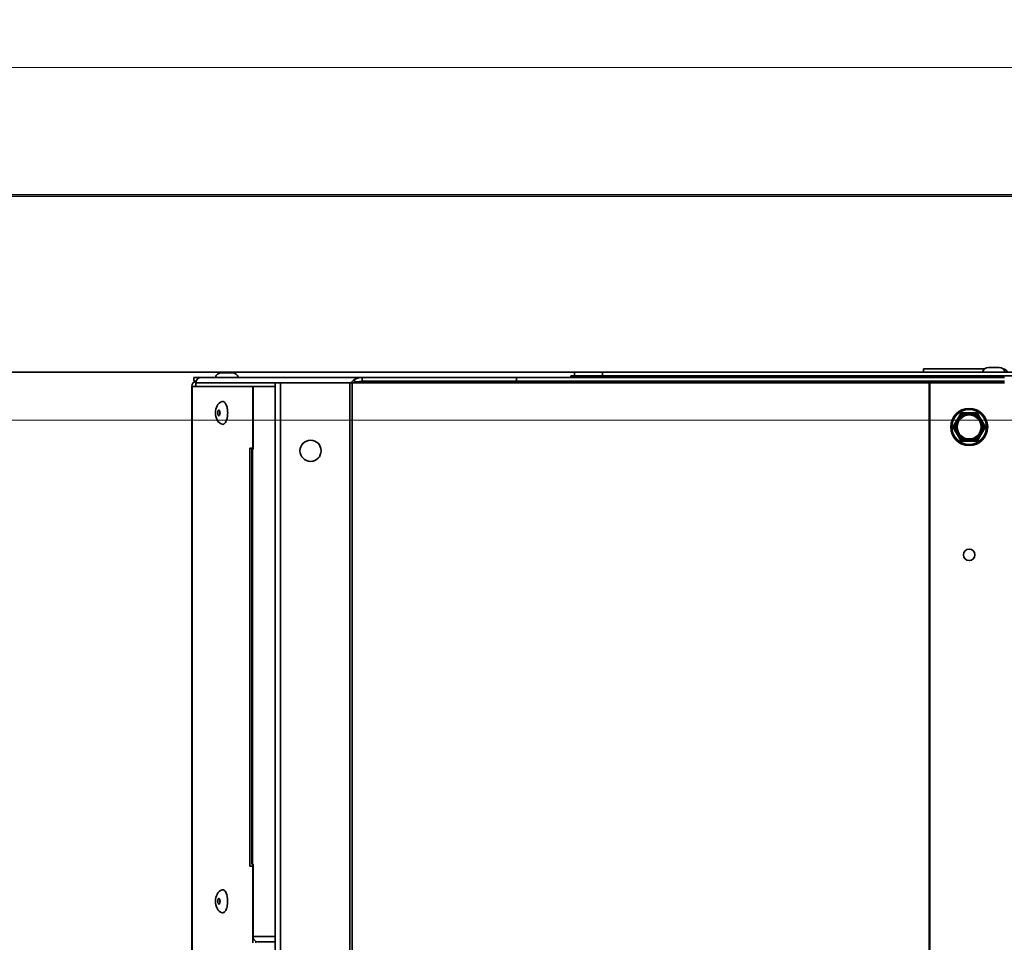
# Model space of a CAD drawing. Header units: millimetres. Extents: x 42175 to 97175, y 10092 to 468192.
# Tile 156 of 256: x 76011 to 76290, y 21816 to 22077. Entities that reach past the tile are written whole.
import ezdxf

# ---------------------------------------------------------------- set-up
doc = ezdxf.new("R2010")
doc.units = ezdxf.units.MM
doc.header["$XCLIPFRAME"] = 2
doc.linetypes.add('Dashed2cust', pattern=[50, 25, -25])
for name, color, linetype in [('AHU03-3-73168OBJ', 8, 'Continuous'), ('AHU03-3-73169OBJ', 8, 'Continuous'), ('AHU03-3-73172OBJ', 8, 'Continuous'), ('AHU03-3-73173OBJ', 8, 'Continuous'), ('AHU03-3-73175OBJ', 8, 'Continuous'), ('AHU03-3-73206OBJ', 8, 'Continuous'), ('AHU03-3-73214OBJ', 8, 'Continuous'), ('DRILL_SCR_48X19OBJ', 8, 'Continuous'), ('FLUID-N1', 8, 'Continuous'), ('FLUID-N1-INS', 8, 'Continuous'), ('RIVET_32X8OBJ', 8, 'Continuous')]:
    doc.layers.add(name, color=color, linetype=linetype)
picture_1 = doc.add_image_def('image2.bmp', size_in_pixel=(2333, 386))

msp = doc.modelspace()

# ---------------------------------------------------------------- linework, layer by layer
at = {"color": 8, "linetype": 'Dashed2cust', "lineweight": 35, "ltscale": 100}
for p, q in [((78910.98, 22077.35), (72970.98, 22077.35)), ((79642.98, 22077.35), (73336.98, 22077.35))]:
    msp.add_line(p, q, dxfattribs=at)
at = {"color": 8, "linetype": 'Continuous', "lineweight": 35, "ltscale": 100}
for p, q in [((77418.98, 22027.35), (75560.98, 22027.35)), ((77418.98, 22027.35), (75560.98, 22027.35)), ((77418.98, 21977.35), (75560.98, 21977.35)), ((77418.98, 21977.35), (75560.98, 21977.35))]:
    msp.add_line(p, q, dxfattribs=at)
at = {"color": 8, "linetype": 'Continuous', "lineweight": 35, "ltscale": 100, "flags": 128}
msp.add_lwpolyline([(72970.9, 22027.35), (79642.98, 22027.35), (79642.98, 21046.35), (72970.9, 21046.35)], close=True, dxfattribs=at)
at = {"layer": 'AHU03-3-73168OBJ', "color": 8, "linetype": 'Continuous', "lineweight": 35, "ltscale": 100}
for p, q in [((76059.41, 21350.35), (76059.41, 21973.35)), ((76076.84, 21973.35), (76059.41, 21973.35)), ((76059.55, 21350.35), (76059.55, 21973.35)), ((76076.73, 21973.35), (76076.73, 21955.85)), ((76075.89, 21955.85), (76075.89, 21837.35)), ((76076.84, 21955.85), (76075.89, 21955.85)), ((76076.8, 21955.85), (76076.8, 21955.6)), ((76076.8, 21837.85), (76076.8, 21837.35)), ((76076.84, 21837.35), (76075.89, 21837.35)), ((76076.73, 21837.35), (76076.73, 21815.6)), ((76077.64, 21815.98), (76077.64, 21815.6))]:
    msp.add_line(p, q, dxfattribs=at)
for radius, start in [(1.5, 99.1215), (0.5, 128.4433)]:
    msp.add_arc((76060.91, 21973.35), radius, start, 180, dxfattribs=at)
at = {"layer": 'AHU03-3-73169OBJ', "color": 8, "linetype": 'Continuous', "lineweight": 35, "ltscale": 100}
msp.add_line((76269.48, 21974.35), (76269.48, 21974.83), dxfattribs=at)
at = {"layer": 'AHU03-3-73172OBJ', "color": 8, "linetype": 'Continuous', "lineweight": 35, "ltscale": 100}
for p, q in [((76059.98, 21975.85), (76059.98, 21974.85)), ((76107.76, 21975.85), (76059.98, 21975.85)), ((76059.98, 21974.85), (76060.68, 21974.85)), ((76060.6, 21974.35), (76060.6, 21973.35)), ((76083.14, 21974.35), (76060.6, 21974.35))]:
    msp.add_line(p, q, dxfattribs=at)
at = {"layer": 'AHU03-3-73172OBJ', "color": 8, "linetype": 'Continuous', "lineweight": 35, "ltscale": 100, "flags": 128}
for points in [[(76061.96, 21975.85), (76061.54, 21975.77), (76061.17, 21975.57), (76060.87, 21975.25), (76060.67, 21974.85)], [(76269.09, 21974.7), (76268.96, 21974.45)], [(76269.21, 21974.8), (76269.09, 21974.7)]]:
    msp.add_lwpolyline(points, dxfattribs=at)
at = {"layer": 'AHU03-3-73172OBJ', "color": 8, "linetype": 'Continuous', "lineweight": 35, "ltscale": 100}
for centre, radius, start, end in [((76062.25, 21974.35), 1.65, 171.7055, 179.9818), ((76062.23, 21974.35), 1.63, 162.2526, 171.7401), ((76269.7, 21974.35), 1.65, 173.7858, 179.9878), ((76269.5, 21974.35), 0.551, 169.5471, 179.9652)]:
    msp.add_arc(centre, radius, start, end, dxfattribs=at)
at = {"layer": 'AHU03-3-73173OBJ', "color": 8, "linetype": 'Continuous', "lineweight": 35, "ltscale": 100}
for p, q in [((76076.84, 21973.35), (76076.84, 21955.6)), ((76083.14, 21973.35), (76076.84, 21973.35)), ((76076.49, 21837.85), (76076.49, 21955.6)), ((76076.84, 21955.6), (76076.49, 21955.6)), ((76076.63, 21837.85), (76076.63, 21955.6)), ((76076.84, 21837.85), (76076.49, 21837.85)), ((76076.84, 21817.35), (76076.84, 21837.85)), ((76076.84, 21817.35), (76083.14, 21817.35)), ((76078.2, 21815.85), (76083.14, 21815.85))]:
    msp.add_line(p, q, dxfattribs=at)
at = {"layer": 'AHU03-3-73173OBJ', "color": 8, "linetype": 'Continuous', "lineweight": 35, "ltscale": 100, "flags": 128}
for points in [[(76077.64, 21815.98), (76077.31, 21816.21), (76077.06, 21816.53), (76076.89, 21816.93), (76076.84, 21817.35)], [(76078.2, 21815.85), (76077.64, 21815.98)]]:
    msp.add_lwpolyline(points, dxfattribs=at)
at = {"layer": 'AHU03-3-73175OBJ', "color": 8, "linetype": 'Continuous', "lineweight": 35, "ltscale": 100}
for p, q in [((76167.98, 21975.85), (76167.98, 21977.35)), ((76965.98, 21977.35), (76167.98, 21977.35)), ((76175.98, 21976.35), (76175.98, 21977.35)), ((76166.98, 21976.35), (76166.98, 21975.85)), ((76293.94, 21976.35), (76166.98, 21976.35))]:
    msp.add_line(p, q, dxfattribs=at)
at = {"layer": 'AHU03-3-73175OBJ', "color": 8, "linetype": 'Continuous', "lineweight": 35, "ltscale": 100, "flags": 128}
for points in [[(76169.54, 21976.2), (76169.49, 21975.98)], [(76169.53, 21976.28), (76169.53, 21976.24), (76169.54, 21976.2)]]:
    msp.add_lwpolyline(points, dxfattribs=at)
at = {"layer": 'AHU03-3-73175OBJ', "color": 8, "linetype": 'Continuous', "lineweight": 35, "ltscale": 100}
msp.add_arc((76168.57, 21976.29), 0.972, 333.143, 341.4205, dxfattribs=at)
at = {"layer": 'AHU03-3-73206OBJ', "color": 8, "linetype": 'Continuous', "lineweight": 35, "ltscale": 100}
for q in [(76266.98, 21977.35), (76284.38, 21978.35)]:
    msp.add_line((76266.98, 21978.35), q, dxfattribs=at)
msp.add_arc((76289.48, 21976.85), 1.5, 19.4934, 85.5785, dxfattribs=at)
at = {"layer": 'AHU03-3-73214OBJ', "color": 8, "linetype": 'Continuous', "lineweight": 35, "ltscale": 100}
for p, q in [((76105.44, 21975.2), (76105.79, 21974.63)), ((76107.76, 21975.85), (76107.76, 21974.85)), ((76107.76, 21975.85), (76289.98, 21975.85)), ((76107.76, 21974.85), (76289.98, 21974.85)), ((76151.54, 21975.85), (76151.54, 21974.85)), ((76083.14, 21974.35), (76083.14, 21095.85)), ((76289.98, 21974.35), (76083.14, 21974.35)), ((76084.64, 21974.35), (76084.64, 21095.85)), ((76104.3, 21974.35), (76104.3, 21095.85)), ((76104.94, 21974.35), (76104.94, 21095.85)), ((76268.61, 21095.85), (76268.61, 21974.35)), ((76268.82, 21095.85), (76268.82, 21974.35))]:
    msp.add_line(p, q, dxfattribs=at)
at = {"layer": 'AHU03-3-73214OBJ', "color": 8, "linetype": 'Continuous', "lineweight": 35, "ltscale": 100, "flags": 128}
for points in [[(76105.44, 21975.2), (76104.66, 21974.5)], [(76105.79, 21974.63), (76105.36, 21974.49)], [(76105.44, 21975.2), (76105.99, 21975.47), (76106.86, 21975.75), (76107.76, 21975.85)], [(76106.11, 21974.69), (76107.76, 21974.85)], [(76268.29, 21974.6), (76267.91, 21974.48)], [(76105.36, 21974.49), (76104.94, 21974.35)], [(76267.91, 21974.48), (76267.55, 21974.35)]]:
    msp.add_lwpolyline(points, dxfattribs=at)
at = {"layer": 'AHU03-3-73214OBJ', "color": 8, "linetype": 'Continuous', "lineweight": 35, "ltscale": 100}
for centre, radius in [((76093.14, 21955.1), 3), ((76279.98, 21925.6), 1.65)]:
    msp.add_circle(centre, radius, dxfattribs=at)
for centre, radius, start, end in [((76108.26, 21962.83), 12.06, 100.2499, 101.8044), ((76270.28, 21967.9), 6.98, 103.2517, 106.5511), ((76110.49, 21968.95), 8.06, 136.4581, 137.9146)]:
    msp.add_arc(centre, radius, start, end, dxfattribs=at)
at = {"layer": 'DRILL_SCR_48X19OBJ', "color": 8, "linetype": 'Continuous', "lineweight": 35, "ltscale": 100}
for p, q in [((76277.59, 21965.7), (76275.45, 21962)), ((76277.43, 21964.82), (76276.13, 21962.58)), ((76277.17, 21964.97), (76277.43, 21964.82)), ((76277.43, 21964.82), (76277.33, 21964.93)), ((76282.12, 21965.85), (76277.85, 21965.85)), ((76278.64, 21965.69), (76278.69, 21965.55)), ((76278.69, 21965.55), (76278.69, 21965.85)), ((76278.69, 21965.55), (76281.28, 21965.55)), ((76281.28, 21965.85), (76281.28, 21965.55)), ((76281.28, 21965.55), (76281.33, 21965.69)), ((76284.52, 21962), (76282.38, 21965.7)), ((76282.54, 21964.82), (76282.8, 21964.97)), ((76282.64, 21964.93), (76282.54, 21964.82)), ((76282.54, 21964.82), (76283.83, 21962.58)), ((76277.59, 21958), (76275.45, 21961.7)), ((76276.13, 21962.58), (76275.87, 21962.73)), ((76275.87, 21960.97), (76276.13, 21961.12)), ((76275.99, 21962.6), (76276.13, 21962.58)), ((76276.13, 21961.12), (76275.99, 21961.09)), ((76277.43, 21958.88), (76276.13, 21961.12)), ((76282.38, 21958), (76284.52, 21961.7)), ((76283.83, 21961.12), (76282.54, 21958.88)), ((76284.09, 21962.73), (76283.83, 21962.58)), ((76283.83, 21962.58), (76283.98, 21962.6)), ((76283.83, 21961.12), (76284.09, 21960.97)), ((76283.98, 21961.09), (76283.83, 21961.12)), ((76277.43, 21958.88), (76277.17, 21958.73)), ((76277.33, 21958.76), (76277.43, 21958.88)), ((76282.12, 21957.85), (76277.85, 21957.85)), ((76278.69, 21958.15), (76278.64, 21958)), ((76278.69, 21957.85), (76278.69, 21958.15)), ((76281.28, 21958.15), (76278.69, 21958.15)), ((76281.33, 21958), (76281.28, 21958.15)), ((76281.28, 21958.15), (76281.28, 21957.85)), ((76282.8, 21958.73), (76282.54, 21958.88)), ((76282.54, 21958.88), (76282.64, 21958.76))]:
    msp.add_line(p, q, dxfattribs=at)
at = {"layer": 'DRILL_SCR_48X19OBJ', "color": 8, "linetype": 'Continuous', "lineweight": 35, "ltscale": 100, "flags": 128}
for points in [[(76277.33, 21964.93), (76277.27, 21964.96), (76277.22, 21964.97), (76277.2, 21964.97), (76277.18, 21964.97), (76277.17, 21964.97)], [(76277.77, 21965.68), (76277.55, 21965.3), (76277.33, 21964.93)], [(76277.59, 21965.7), (76277.61, 21965.71), (76277.63, 21965.71), (76277.65, 21965.71), (76277.71, 21965.7), (76277.77, 21965.68)], [(76277.85, 21965.85), (76277.82, 21965.83), (76277.81, 21965.82), (76277.8, 21965.8), (76277.79, 21965.75), (76277.77, 21965.68)], [(76278.69, 21965.85), (76278.68, 21965.84), (76278.67, 21965.82), (76278.66, 21965.8), (76278.66, 21965.78), (76278.65, 21965.75), (76278.64, 21965.69)], [(76281.33, 21965.69), (76281.32, 21965.75), (76281.31, 21965.8), (76281.3, 21965.82), (76281.29, 21965.84), (76281.28, 21965.85)], [(76282.12, 21965.85), (76282.14, 21965.83), (76282.15, 21965.82), (76282.16, 21965.8), (76282.18, 21965.75), (76282.2, 21965.68)], [(76282.38, 21965.7), (76282.36, 21965.71), (76282.34, 21965.71), (76282.32, 21965.71), (76282.26, 21965.7), (76282.2, 21965.68)], [(76282.8, 21964.97), (76282.78, 21964.97), (76282.77, 21964.97), (76282.75, 21964.97), (76282.73, 21964.96), (76282.7, 21964.96), (76282.64, 21964.93)], [(76275.45, 21962), (76275.45, 21961.97), (76275.46, 21961.95), (76275.47, 21961.93), (76275.51, 21961.89), (76275.56, 21961.85)], [(76275.45, 21961.7), (76275.45, 21961.72), (76275.46, 21961.74), (76275.47, 21961.76), (76275.51, 21961.8), (76275.56, 21961.85)], [(76275.87, 21962.73), (76275.88, 21962.71), (76275.88, 21962.69), (76275.9, 21962.68), (76275.91, 21962.66), (76275.93, 21962.64), (76275.99, 21962.6)], [(76275.99, 21961.09), (76275.93, 21961.05), (76275.9, 21961.01), (76275.88, 21961), (76275.87, 21960.99), (76275.87, 21960.97)], [(76283.98, 21962.6), (76284.03, 21962.64), (76284.07, 21962.68), (76284.08, 21962.69), (76284.09, 21962.71), (76284.09, 21962.73)], [(76284.09, 21960.97), (76284.09, 21960.98), (76284.09, 21961), (76284.07, 21961.01), (76284.06, 21961.03), (76284.03, 21961.05), (76283.98, 21961.09)], [(76284.52, 21962), (76284.52, 21961.97), (76284.51, 21961.95), (76284.5, 21961.93), (76284.46, 21961.89), (76284.41, 21961.85)], [(76284.52, 21961.7), (76284.52, 21961.72), (76284.51, 21961.74), (76284.5, 21961.76), (76284.46, 21961.8), (76284.41, 21961.85)], [(76277.17, 21958.73), (76277.18, 21958.72), (76277.2, 21958.72), (76277.22, 21958.72), (76277.24, 21958.73), (76277.27, 21958.74), (76277.33, 21958.76)], [(76277.33, 21958.76), (76277.55, 21958.39), (76277.77, 21958.02)], [(76277.59, 21958), (76277.61, 21957.98), (76277.63, 21957.98), (76277.65, 21957.98), (76277.71, 21957.99), (76277.77, 21958.02)], [(76277.85, 21957.85), (76277.82, 21957.86), (76277.81, 21957.87), (76277.8, 21957.89), (76277.79, 21957.95), (76277.77, 21958.02)], [(76278.64, 21958), (76278.65, 21957.94), (76278.66, 21957.89), (76278.67, 21957.87), (76278.68, 21957.86), (76278.69, 21957.85)], [(76281.28, 21957.85), (76281.29, 21957.86), (76281.3, 21957.87), (76281.31, 21957.89), (76281.31, 21957.91), (76281.32, 21957.94), (76281.33, 21958)], [(76282.12, 21957.85), (76282.14, 21957.86), (76282.15, 21957.87), (76282.16, 21957.89), (76282.18, 21957.95), (76282.2, 21958.02)], [(76282.38, 21958), (76282.36, 21957.98), (76282.34, 21957.98), (76282.32, 21957.98), (76282.26, 21957.99), (76282.2, 21958.02)], [(76282.64, 21958.76), (76282.7, 21958.74), (76282.75, 21958.72), (76282.77, 21958.72), (76282.78, 21958.72), (76282.8, 21958.73)]]:
    msp.add_lwpolyline(points, dxfattribs=at)
at = {"layer": 'DRILL_SCR_48X19OBJ', "color": 8, "linetype": 'Continuous', "lineweight": 35, "ltscale": 100}
for radius in [5.25, 4.95, 3.7, 3.4]:
    msp.add_circle((76279.98, 21961.85), radius, dxfattribs=at)
for centre, radius, start, end in [((76279.98, 21961.85), 4.07, 109.2586, 130.759), ((76279.98, 21961.85), 3.92, 109.2696, 130.7299), ((76277.85, 21965.55), 0.3, 90, 150), ((76282.03, 21688.39), 277.31, 90.6998, 90.8793), ((76279.98, 21961.85), 3.92, 49.2683, 70.7314), ((76277.83, 21673.45), 292.26, 89.1434, 89.3136), ((76279.98, 21961.85), 4.07, 49.2707, 70.7293), ((76282.12, 21965.55), 0.3, 30, 90), ((76073.37, 21840.83), 243.3, 30.6693, 30.8737), ((76275.71, 21961.85), 0.3, 150, 210), ((76483.75, 21845.84), 238.33, 150.6638, 150.8725), ((76472.91, 22071.83), 225.92, 209.1323, 209.3523), ((76279.98, 21961.85), 4.07, 169.273, 190.72), ((76279.98, 21961.85), 3.92, 169.2678, 190.7322), ((76279.98, 21961.85), 3.92, 349.2678, 10.7322), ((76279.98, 21961.85), 4.07, 349.2568, 10.7399), ((75902, 21748.51), 437.89, 29.1559, 29.2696), ((76036.46, 22099.96), 283.82, 330.7044, 330.8798), ((76284.26, 21961.85), 0.3, 330, 30), ((76279.98, 21961.85), 4.07, 229.2401, 250.7376), ((76279.98, 21961.85), 3.92, 229.2702, 250.7303), ((76277.85, 21958.15), 0.3, 210, 270), ((76283.61, 22352.78), 394.8, 269.1531, 269.2792), ((76279.98, 21961.85), 3.92, 289.2686, 310.7317), ((76279.98, 21961.85), 4.07, 289.2708, 310.7293), ((76278.49, 22201.18), 243.19, 270.6692, 270.8737), ((76282.12, 21958.15), 0.3, 270, 330), ((76031.02, 22108.08), 292.59, 329.1434, 329.3134)]:
    msp.add_arc(centre, radius, start, end, dxfattribs=at)
at = {"layer": 'FLUID-N1', "color": 8, "linetype": 'Continuous', "lineweight": 13, "ltscale": 100}
msp.add_line((77147.98, 21963.82), (75647.98, 21963.82), dxfattribs=at)
at = {"layer": 'FLUID-N1-INS', "color": 8, "linetype": 'Continuous', "lineweight": 13, "ltscale": 100}
msp.add_line((75647.98, 22063.82), (77147.98, 22063.82), dxfattribs=at)
at = {"layer": 'RIVET_32X8OBJ', "color": 8, "linetype": 'Continuous', "lineweight": 35, "ltscale": 100}
for p, q in [((76288.48, 21978.73), (76285.48, 21978.73)), ((76070.88, 21977.23), (76067.88, 21977.23)), ((76285.38, 21975.85), (76285.38, 21976.35)), ((76288.58, 21975.85), (76288.58, 21976.35)), ((76067.28, 21966.55), (76067.12, 21966.55)), ((76067.28, 21965.15), (76067.12, 21965.15)), ((76069.61, 21965.84), (76069.61, 21965.85)), ((76069.61, 21965.85), (76069.61, 21965.84)), ((76069.61, 21965.85), (76069.61, 21965.85)), ((76067.28, 21828.05), (76067.12, 21828.05)), ((76067.28, 21826.65), (76067.12, 21826.65))]:
    msp.add_line(p, q, dxfattribs=at)
at = {"layer": 'RIVET_32X8OBJ', "color": 8, "linetype": 'Continuous', "lineweight": 35, "ltscale": 100, "flags": 128}
for points in [[(76066.19, 21965.85), (76066.21, 21966.37), (76066.29, 21966.88), (76066.42, 21967.37), (76066.62, 21967.82), (76066.87, 21968.24), (76067.21, 21968.6), (76067.62, 21968.89), (76068.09, 21969.08)], [(76068.09, 21969.08), (76068.25, 21969.1), (76068.41, 21969.07), (76068.56, 21969.01), (76068.72, 21968.9), (76068.86, 21968.74), (76069, 21968.55), (76069.13, 21968.33), (76069.24, 21968.06)], [(76066.78, 21965.85), (76066.79, 21966), (76066.81, 21966.15), (76066.84, 21966.29), (76066.88, 21966.41), (76066.93, 21966.51), (76066.99, 21966.59), (76067.05, 21966.63), (76067.12, 21966.65)], [(76066.82, 21965.85), (76066.85, 21966.11), (76066.87, 21966.24), (76066.91, 21966.34), (76066.95, 21966.43), (76067.01, 21966.49), (76067.06, 21966.53), (76067.12, 21966.55)], [(76067.12, 21966.65), (76067.16, 21966.64), (76067.2, 21966.62), (76067.24, 21966.59), (76067.28, 21966.55)], [(76067.12, 21966.55), (76067.18, 21966.53), (76067.23, 21966.49), (76067.28, 21966.43), (76067.33, 21966.34), (76067.36, 21966.24), (76067.39, 21966.11), (76067.41, 21965.85)], [(76067.28, 21966.55), (76067.35, 21966.42), (76067.41, 21966.25), (76067.44, 21966.06), (76067.46, 21965.85)], [(76069.24, 21968.06), (76069.3, 21967.92), (76069.44, 21967.45)], [(76068.09, 21962.62), (76067.62, 21962.8), (76067.21, 21963.09), (76066.87, 21963.45), (76066.62, 21963.87), (76066.42, 21964.32), (76066.29, 21964.81), (76066.21, 21965.32), (76066.19, 21965.85)], [(76066.78, 21965.85), (76066.79, 21965.69), (76066.81, 21965.54), (76066.84, 21965.4), (76066.88, 21965.28), (76066.93, 21965.18), (76066.99, 21965.11), (76067.05, 21965.06), (76067.12, 21965.05)], [(76066.82, 21965.85), (76066.85, 21965.58), (76066.87, 21965.46), (76066.91, 21965.35), (76066.95, 21965.26), (76067.01, 21965.2), (76067.06, 21965.16), (76067.12, 21965.15)], [(76067.12, 21965.15), (76067.18, 21965.16), (76067.23, 21965.2), (76067.28, 21965.26), (76067.33, 21965.35), (76067.36, 21965.46), (76067.39, 21965.58), (76067.41, 21965.85)], [(76067.12, 21965.05), (76067.16, 21965.05), (76067.2, 21965.07), (76067.24, 21965.1), (76067.28, 21965.15)], [(76067.28, 21965.15), (76067.35, 21965.27), (76067.41, 21965.44), (76067.44, 21965.64), (76067.46, 21965.85)], [(76068.09, 21962.62), (76068.25, 21962.6), (76068.41, 21962.62), (76068.56, 21962.69), (76068.72, 21962.8), (76068.86, 21962.95), (76069, 21963.14), (76069.13, 21963.37), (76069.24, 21963.63)], [(76069.24, 21963.63), (76069.3, 21963.77), (76069.44, 21964.25)], [(76066.19, 21827.35), (76066.21, 21827.87), (76066.29, 21828.38), (76066.42, 21828.87), (76066.62, 21829.32), (76066.87, 21829.74), (76067.21, 21830.1), (76067.62, 21830.39), (76068.09, 21830.58)], [(76068.09, 21830.58), (76068.26, 21830.6), (76068.43, 21830.57), (76068.6, 21830.48), (76068.76, 21830.36), (76068.91, 21830.18), (76069.06, 21829.96), (76069.19, 21829.7), (76069.31, 21829.4)], [(76069.31, 21829.4), (76069.34, 21829.29), (76069.44, 21828.95)], [(76068.09, 21824.12), (76067.62, 21824.3), (76067.21, 21824.59), (76066.87, 21824.95), (76066.62, 21825.37), (76066.42, 21825.82), (76066.29, 21826.31), (76066.21, 21826.82), (76066.19, 21827.35)], [(76066.78, 21827.35), (76066.79, 21827.5), (76066.81, 21827.65), (76066.84, 21827.79), (76066.88, 21827.91), (76066.93, 21828.01), (76066.99, 21828.09), (76067.05, 21828.13), (76067.12, 21828.15)], [(76066.78, 21827.35), (76066.79, 21827.19), (76066.81, 21827.04), (76066.84, 21826.9), (76066.88, 21826.78), (76066.93, 21826.68), (76066.99, 21826.61), (76067.05, 21826.56), (76067.12, 21826.55)], [(76066.82, 21827.35), (76066.85, 21827.61), (76066.87, 21827.74), (76066.91, 21827.84), (76066.95, 21827.93), (76067.01, 21827.99), (76067.06, 21828.03), (76067.12, 21828.05)], [(76066.82, 21827.35), (76066.85, 21827.08), (76066.87, 21826.96), (76066.91, 21826.85), (76066.95, 21826.76), (76067.01, 21826.7), (76067.06, 21826.66), (76067.12, 21826.65)], [(76067.12, 21828.15), (76067.16, 21828.14), (76067.2, 21828.12), (76067.24, 21828.09), (76067.28, 21828.05)], [(76067.12, 21828.05), (76067.18, 21828.03), (76067.23, 21827.99), (76067.28, 21827.93), (76067.33, 21827.84), (76067.36, 21827.74), (76067.39, 21827.61), (76067.41, 21827.35)], [(76067.12, 21826.65), (76067.18, 21826.66), (76067.23, 21826.7), (76067.28, 21826.76), (76067.33, 21826.85), (76067.36, 21826.96), (76067.39, 21827.08), (76067.41, 21827.35)], [(76067.12, 21826.55), (76067.16, 21826.55), (76067.2, 21826.57), (76067.24, 21826.6), (76067.28, 21826.65)], [(76067.28, 21828.05), (76067.35, 21827.92), (76067.41, 21827.75), (76067.44, 21827.56), (76067.46, 21827.35)], [(76067.28, 21826.65), (76067.35, 21826.77), (76067.41, 21826.94), (76067.44, 21827.14), (76067.46, 21827.35)], [(76069.5, 21828.64), (76069.58, 21828.01), (76069.61, 21827.35)], [(76069.5, 21826.05), (76069.58, 21826.69), (76069.61, 21827.35)], [(76068.09, 21824.12), (76068.26, 21824.1), (76068.43, 21824.13), (76068.6, 21824.21), (76068.76, 21824.34), (76068.91, 21824.51), (76069.06, 21824.74), (76069.19, 21825), (76069.31, 21825.3)], [(76069.31, 21825.3), (76069.34, 21825.4), (76069.44, 21825.75)]]:
    msp.add_lwpolyline(points, dxfattribs=at)
at = {"layer": 'RIVET_32X8OBJ', "color": 8, "linetype": 'Continuous', "lineweight": 35, "ltscale": 100}
for centre, radius, start, end in [((76285.48, 21976.93), 1.8, 90, 166.4638), ((76288.48, 21976.93), 1.8, 13.5362, 90), ((76067.88, 21975.43), 1.8, 90, 166.4638), ((76070.88, 21975.43), 1.8, 13.5362, 90), ((76063.91, 21966.13), 5.68, 11.8126, 13.4478), ((76063.38, 21966.02), 6.22, 8.4929, 11.8091), ((76062.66, 21965.9), 6.95, 4.9795, 8.5271), ((76062.08, 21965.85), 7.54, 0.0009, 5.0042), ((76063.91, 21965.57), 5.68, 346.5522, 348.1874), ((76063.38, 21965.68), 6.22, 348.1909, 351.5071), ((76062.66, 21965.79), 6.95, 351.4729, 355.0205), ((76062.08, 21965.84), 7.54, 354.9958, 359.9991), ((76063.94, 21827.63), 5.65, 12.0774, 13.4493), ((76063.59, 21827.56), 6.01, 10.3885, 12.0826), ((76063.94, 21827.06), 5.65, 346.5507, 347.9226), ((76063.59, 21827.13), 6.01, 347.9174, 349.6115)]:
    msp.add_arc(centre, radius, start, end, dxfattribs=at)

# ---------------------------------------------------------------- pictures from other files: only their frames are drawn
at = {"color": 8, "lineweight": 13}
image = msp.add_image(picture_1, insert=(74040.73, 21044.06), size_in_units=(5943.45, 983.7), dxfattribs=at)
image.set_boundary_path([(-0.5, -0.5), (2332.5, 385.5)])

doc.saveas('drawing.dxf')
